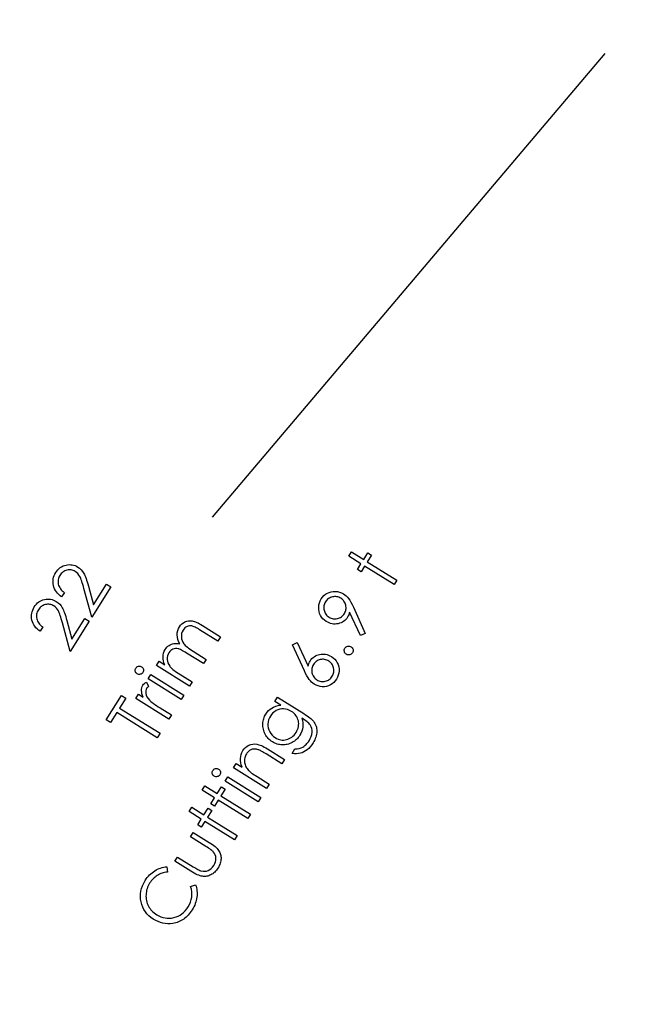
# Model space of a CAD drawing. Header units: inches. Extents: x 0.1 to 87.3, y 0.1 to 33.9.
# Tile 6 of 140: x 4.1 to 5.2, y 20.7 to 22.5. Entities that reach past the tile are written whole.
import ezdxf

# ---------------------------------------------------------------- set-up
doc = ezdxf.new("R2010")
doc.units = ezdxf.units.IN
doc.header["$MEASUREMENT"] = 0
doc.layers.add('DIMENSIONS', color=171, linetype='Continuous')
doc.styles.add('SLDTEXTSTYLE0', font='TXT', dxfattribs={"width": 0.75})
doc.dimstyles.new('SLDDIMSTYLE0', dxfattribs={"dimtxt": 0.125, "dimasz": 0.13, "dimexe": 0, "dimexo": 0.0625, "dimgap": 0.03125, "dimtad": 0, "dimtih": 1, "dimtoh": 1, "dimdec": 4, "dimlfac": 1.333333, "dimrnd": 1e-09, "dimzin": 4, "dimdsep": 46, "dimtxsty": 'SLDTEXTSTYLE0', "dimsah": 1, "dimcen": 0.09, "dimadec": 0, "dimazin": 1, "dimtfac": 1, "dimtdec": 4, "dimtofl": 0, "dimtmove": 0, "dimatfit": 3, "dimfxl": 0, "dimfrac": 2, "dimtolj": 1, "dimtzin": 12, "dimarcsym": 0})

# ---------------------------------------------------------------- blocks, each defined once
blk = doc.blocks.new('_D_4')
at = {"layer": 'DIMENSIONS'}
for p, q in [((2.5885, 22.5365), (2.5885, 18.9646)), ((31.3982, 22.2046), (31.3982, 18.9646)), ((2.5885, 19.0896), (16.7949, 19.0896)), ((31.3982, 19.0896), (17.4421, 19.0896))]:
    blk.add_line(p, q, dxfattribs=at)
for centre, start, end in [((17.0167, 19.0769), 153.4349, 206.5651), ((17.2202, 19.0769), 333.4349, 26.5651)]:
    blk.add_arc(centre, 0.2219, start, end, dxfattribs=at)
for points in [[(2.5885, 19.0896), (2.7185, 19.0696), (2.7185, 19.1096)], [(31.3982, 19.0896), (31.2682, 19.1096), (31.2682, 19.0696)]]:
    blk.add_solid(points, dxfattribs=at)
at = {"layer": 'DIMENSIONS', "insert": (16.8183, 19.1389), "char_height": 0.125, "attachment_point": 1, "style": 'SLDTEXTSTYLE0'}
blk.add_mtext('38.4130', dxfattribs=at)

msp = doc.modelspace()

# ---------------------------------------------------------------- linework, layer by layer
at = {"color": 6}
msp.add_line((4.482724, 21.57857), (5.180035, 22.402664), dxfattribs=at)
at = {"color": 7, "linetype": 'Continuous', "flags": 128}
for points in [[(4.724676, 21.509613), (4.729437, 21.517237), (4.729437, 21.517237), (4.751259, 21.503603), (4.751259, 21.503603), (4.758752, 21.515585), (4.758752, 21.515585), (4.765232, 21.511528), (4.765232, 21.511528), (4.757738, 21.499547), (4.757738, 21.499547), (4.810003, 21.466888), (4.810003, 21.466888), (4.805233, 21.459263), (4.805233, 21.459263), (4.752968, 21.491922), (4.752968, 21.491922), (4.746527, 21.481612), (4.746527, 21.481612), (4.740048, 21.485668), (4.740048, 21.485668), (4.746489, 21.495978), (4.746489, 21.495978), (4.724667, 21.509613)], [(4.21997, 21.444921), (4.215188, 21.437315), (4.215188, 21.437315), (4.212428, 21.439306), (4.209949, 21.441447), (4.207732, 21.443719), (4.205798, 21.446142), (4.204127, 21.448696), (4.202737, 21.4514), (4.20161, 21.454255), (4.200765, 21.457241), (4.200202, 21.460283), (4.199958, 21.463307), (4.199995, 21.466274), (4.200352, 21.469204), (4.201028, 21.472115), (4.201986, 21.474969), (4.203263, 21.477805), (4.20484, 21.480585), (4.20484, 21.480585), (4.206624, 21.483195), (4.20854, 21.485524), (4.210606, 21.48759), (4.212803, 21.489392), (4.215132, 21.490914), (4.217611, 21.492172), (4.22024, 21.493167), (4.223001, 21.493881), (4.225799, 21.494332), (4.22856, 21.494538), (4.231245, 21.494463), (4.233893, 21.494144), (4.236485, 21.493562), (4.23902, 21.492716), (4.241499, 21.491608), (4.243922, 21.490237), (4.243922, 21.490237), (4.247114, 21.487965), (4.249969, 21.485336), (4.252429, 21.482387), (4.254551, 21.479082), (4.255528, 21.477223), (4.256523, 21.475082), (4.257518, 21.472659), (4.258533, 21.469974), (4.259565, 21.467025), (4.260598, 21.463795), (4.26165, 21.460283), (4.262702, 21.456509), (4.262702, 21.456509), (4.271679, 21.423399), (4.271679, 21.423399), (4.294609, 21.460077), (4.294609, 21.460077), (4.302271, 21.455288), (4.302271, 21.455288), (4.268542, 21.401333), (4.268542, 21.401333), (4.254739, 21.452152), (4.254739, 21.452152), (4.253725, 21.455851), (4.252767, 21.45925), (4.251809, 21.462349), (4.250908, 21.465166), (4.250025, 21.467645), (4.249199, 21.469842), (4.248373, 21.471739), (4.247603, 21.473335), (4.24595, 21.476059), (4.243997, 21.4785), (4.241781, 21.480603), (4.239264, 21.482425), (4.239264, 21.482425), (4.237574, 21.483364), (4.235846, 21.484134), (4.234062, 21.484697), (4.232259, 21.485054), (4.2304, 21.485242), (4.228522, 21.485223), (4.226588, 21.485017), (4.224616, 21.484622), (4.222681, 21.48404), (4.22086, 21.483308), (4.219132, 21.482406), (4.217517, 21.481336), (4.216014, 21.480096), (4.214625, 21.478707), (4.213329, 21.477148), (4.212146, 21.47542), (4.212146, 21.47542), (4.211057, 21.473504), (4.210174, 21.47157), (4.209517, 21.469617), (4.209047, 21.467645), (4.208803, 21.465654), (4.208747, 21.463645), (4.208916, 21.461617), (4.209291, 21.45957), (4.209873, 21.457541), (4.210681, 21.45557), (4.211695, 21.453654), (4.212916, 21.451814), (4.214362, 21.449992), (4.216014, 21.448245), (4.217874, 21.446555), (4.219958, 21.444921)], [(4.753793, 21.372504), (4.745506, 21.368598), (4.745506, 21.368598), (4.726388, 21.410327), (4.726388, 21.410327), (4.725675, 21.407829), (4.724829, 21.405501), (4.723834, 21.403341), (4.722726, 21.401369), (4.722726, 21.401369), (4.721167, 21.399116), (4.719458, 21.397087), (4.717599, 21.395284), (4.715571, 21.393707), (4.713374, 21.392336), (4.711045, 21.391209), (4.708547, 21.390289), (4.70588, 21.389594), (4.703157, 21.389143), (4.700472, 21.388974), (4.697824, 21.389068), (4.695195, 21.389425), (4.692584, 21.390045), (4.690011, 21.390927), (4.687476, 21.392092), (4.684959, 21.393519), (4.684959, 21.393519), (4.681748, 21.39581), (4.678931, 21.398383), (4.676546, 21.401256), (4.674574, 21.40443), (4.673053, 21.407829), (4.672039, 21.411379), (4.671475, 21.415097), (4.671419, 21.418985), (4.671851, 21.422872), (4.672752, 21.42661), (4.674123, 21.430178), (4.675964, 21.433596), (4.675964, 21.433596), (4.67818, 21.436713), (4.680734, 21.439436), (4.683588, 21.441803), (4.686762, 21.443774), (4.690161, 21.445314), (4.693711, 21.446366), (4.697354, 21.446911), (4.701148, 21.446967), (4.704923, 21.446554), (4.708566, 21.445671), (4.712021, 21.444338), (4.715346, 21.442535), (4.715346, 21.442535), (4.717749, 21.440864), (4.720078, 21.438892), (4.722275, 21.436657), (4.724397, 21.434122), (4.726482, 21.431192), (4.728604, 21.427699), (4.730745, 21.423642), (4.732924, 21.419022), (4.732924, 21.419022), (4.753788, 21.372504)], [(4.181743, 21.383764), (4.176973, 21.376158), (4.176973, 21.376158), (4.174212, 21.378149), (4.171733, 21.38029), (4.169517, 21.382562), (4.167583, 21.384985), (4.165911, 21.387539), (4.164522, 21.390243), (4.163395, 21.393098), (4.16255, 21.396084), (4.161986, 21.399126), (4.161742, 21.40215), (4.16178, 21.405117), (4.162137, 21.408047), (4.162813, 21.410957), (4.16377, 21.413812), (4.165048, 21.416648), (4.166625, 21.419427), (4.166625, 21.419427), (4.168409, 21.422038), (4.170325, 21.424366), (4.172391, 21.426432), (4.174588, 21.428235), (4.176916, 21.429756), (4.179395, 21.431015), (4.182025, 21.43201), (4.184785, 21.432724), (4.187584, 21.433174), (4.190344, 21.433381), (4.19303, 21.433306), (4.195678, 21.432986), (4.198269, 21.432404), (4.200805, 21.431559), (4.203284, 21.430451), (4.205706, 21.42908), (4.205706, 21.42908), (4.208899, 21.426808), (4.211753, 21.424179), (4.214214, 21.42123), (4.216336, 21.417925), (4.217312, 21.416066), (4.218308, 21.413925), (4.219303, 21.411502), (4.220317, 21.408817), (4.22135, 21.405868), (4.222383, 21.402638), (4.223435, 21.399126), (4.224486, 21.395351), (4.224486, 21.395351), (4.233463, 21.362242), (4.233463, 21.362242), (4.256394, 21.398919), (4.256394, 21.398919), (4.264056, 21.394131), (4.264056, 21.394131), (4.230327, 21.340175), (4.230327, 21.340175), (4.216524, 21.390994), (4.216524, 21.390994), (4.215509, 21.394694), (4.214552, 21.398093), (4.213594, 21.401192), (4.212692, 21.404009), (4.21181, 21.406488), (4.210984, 21.408685), (4.210157, 21.410582), (4.209387, 21.412178), (4.207735, 21.414901), (4.205781, 21.417343), (4.203565, 21.419446), (4.201049, 21.421268), (4.201049, 21.421268), (4.199359, 21.422207), (4.197631, 21.422977), (4.195847, 21.42354), (4.194044, 21.423897), (4.192185, 21.424085), (4.190307, 21.424066), (4.188372, 21.423859), (4.1864, 21.423465), (4.184466, 21.422883), (4.182644, 21.42215), (4.180917, 21.421249), (4.179302, 21.420178), (4.177799, 21.418939), (4.176409, 21.417549), (4.175114, 21.41599), (4.17393, 21.414263), (4.17393, 21.414263), (4.172841, 21.412347), (4.171959, 21.410413), (4.171301, 21.40846), (4.170832, 21.406488), (4.170588, 21.404497), (4.170531, 21.402488), (4.1707, 21.400459), (4.171076, 21.398412), (4.171658, 21.396384), (4.172466, 21.394412), (4.17348, 21.392497), (4.1747, 21.390656), (4.176147, 21.388835), (4.177799, 21.387088), (4.179658, 21.385398), (4.181743, 21.383764)], [(4.716932, 21.407548), (4.717918, 21.409313), (4.718707, 21.411097), (4.719308, 21.4129), (4.719721, 21.414759), (4.719928, 21.416637), (4.719947, 21.418534), (4.719778, 21.420468), (4.719421, 21.42244), (4.718895, 21.424375), (4.7182, 21.426178), (4.717336, 21.427887), (4.716322, 21.429483), (4.715158, 21.430948), (4.713824, 21.432319), (4.712341, 21.433558), (4.710688, 21.434704), (4.710688, 21.434704), (4.708942, 21.43568), (4.707176, 21.436488), (4.705355, 21.437089), (4.703514, 21.437483), (4.701655, 21.437709), (4.699739, 21.437727), (4.697805, 21.437558), (4.695833, 21.437201), (4.693899, 21.436657), (4.692096, 21.435962), (4.690387, 21.435117), (4.688791, 21.434103), (4.687307, 21.43292), (4.685955, 21.431567), (4.684696, 21.430065), (4.683551, 21.428412), (4.683551, 21.428412), (4.682574, 21.426666), (4.681786, 21.424901), (4.681185, 21.423079), (4.680771, 21.421238), (4.680565, 21.419379), (4.680546, 21.417464), (4.680715, 21.415529), (4.681072, 21.413557), (4.681617, 21.411623), (4.682311, 21.40982), (4.683157, 21.408111), (4.684189, 21.406515), (4.685354, 21.40505), (4.686687, 21.403679), (4.688171, 21.40244), (4.689823, 21.401294), (4.689823, 21.401294), (4.69157, 21.400317), (4.693335, 21.39951), (4.695157, 21.398909), (4.696997, 21.398515), (4.698857, 21.398289), (4.700753, 21.39827), (4.702688, 21.398439), (4.70466, 21.398796), (4.706594, 21.399341), (4.708397, 21.400036), (4.710106, 21.400881), (4.711702, 21.401914), (4.713167, 21.403078), (4.714538, 21.404412), (4.715777, 21.405895), (4.716923, 21.407548)], [(4.383423, 21.315388), (4.388086, 21.322882), (4.388086, 21.322882), (4.398227, 21.316534), (4.398227, 21.316534), (4.396856, 21.320159), (4.395861, 21.323577), (4.395279, 21.326769), (4.395091, 21.329774), (4.395091, 21.329774), (4.395391, 21.333605), (4.396161, 21.337267), (4.39742, 21.340704), (4.399166, 21.343972), (4.399166, 21.343972), (4.400575, 21.346019), (4.402171, 21.347859), (4.403936, 21.349531), (4.405889, 21.351014), (4.407936, 21.352291), (4.410021, 21.353287), (4.412124, 21.354038), (4.414265, 21.354507), (4.416538, 21.354714), (4.419073, 21.354657), (4.421852, 21.354338), (4.424876, 21.353737), (4.424876, 21.353737), (4.422885, 21.357775), (4.421439, 21.361794), (4.420575, 21.365775), (4.420256, 21.369738), (4.4205, 21.373607), (4.421252, 21.377325), (4.42251, 21.380837), (4.424294, 21.384199), (4.424294, 21.384199), (4.426341, 21.387034), (4.428651, 21.389457), (4.431243, 21.391448), (4.434097, 21.393025), (4.437158, 21.394152), (4.440332, 21.394809), (4.443619, 21.394941), (4.447018, 21.394603), (4.448821, 21.394227), (4.450736, 21.393664), (4.452783, 21.392931), (4.454962, 21.392011), (4.457272, 21.390903), (4.459713, 21.389626), (4.462267, 21.38818), (4.464953, 21.386546), (4.464953, 21.386546), (4.497029, 21.366508), (4.497029, 21.366508), (4.492221, 21.358789), (4.492221, 21.358789), (4.460145, 21.378827), (4.460145, 21.378827), (4.457854, 21.380236), (4.455732, 21.381475), (4.453779, 21.382546), (4.451957, 21.383485), (4.450304, 21.384236), (4.448821, 21.384856), (4.447487, 21.385307), (4.446304, 21.385588), (4.444126, 21.385851), (4.441966, 21.385757), (4.439844, 21.385325), (4.437722, 21.384537), (4.435712, 21.383429), (4.433872, 21.381982), (4.4322, 21.380198), (4.430698, 21.378095), (4.430698, 21.378095), (4.429214, 21.375278), (4.4282, 21.37233), (4.427674, 21.369231), (4.427637, 21.366001), (4.428069, 21.36277), (4.428951, 21.359691), (4.430304, 21.356742), (4.432106, 21.353925), (4.433271, 21.352517), (4.434679, 21.351033), (4.436369, 21.349493), (4.438341, 21.347859), (4.440557, 21.34615), (4.443055, 21.344366), (4.445816, 21.342507), (4.448839, 21.340572), (4.448839, 21.340572), (4.471845, 21.326187), (4.471845, 21.326187), (4.46715, 21.318675), (4.46715, 21.318675), (4.437083, 21.337474), (4.437083, 21.337474), (4.43451, 21.339051), (4.432144, 21.340441), (4.429947, 21.34168), (4.427937, 21.342732), (4.426116, 21.343596), (4.4245, 21.344291), (4.423054, 21.344817), (4.421796, 21.345174), (4.419505, 21.345512), (4.417233, 21.345493), (4.414998, 21.345117), (4.4128, 21.344366), (4.410716, 21.343277), (4.408838, 21.341849), (4.407129, 21.340084), (4.405627, 21.337981), (4.405627, 21.337981), (4.404218, 21.335276), (4.403241, 21.332422), (4.402734, 21.32938), (4.402659, 21.326187), (4.403054, 21.322976), (4.403899, 21.319914), (4.405195, 21.316947), (4.406941, 21.31413), (4.408049, 21.312722), (4.409364, 21.311276), (4.410922, 21.309792), (4.412688, 21.308271), (4.41466, 21.306693), (4.416876, 21.305078), (4.419298, 21.303426), (4.421946, 21.301717), (4.421946, 21.301717), (4.44683, 21.286167), (4.44683, 21.286167), (4.442154, 21.278673), (4.442154, 21.278673), (4.38341, 21.315388)], [(4.625131, 21.352226), (4.633496, 21.356076), (4.633496, 21.356076), (4.652595, 21.314347), (4.652595, 21.314347), (4.65329, 21.316863), (4.654116, 21.319211), (4.655093, 21.321371), (4.656201, 21.323343), (4.656201, 21.323343), (4.65776, 21.325596), (4.659469, 21.327624), (4.661328, 21.329427), (4.663356, 21.331005), (4.665553, 21.332376), (4.667882, 21.333503), (4.67038, 21.334423), (4.673047, 21.335118), (4.67577, 21.335568), (4.678455, 21.335737), (4.681122, 21.335662), (4.683751, 21.335305), (4.686362, 21.334667), (4.688934, 21.333784), (4.69147, 21.33262), (4.693986, 21.331193), (4.693986, 21.331193), (4.697198, 21.328901), (4.700015, 21.326329), (4.7024, 21.323437), (4.704372, 21.320263), (4.705893, 21.316863), (4.706945, 21.313295), (4.70747, 21.309577), (4.707527, 21.305708), (4.707095, 21.301839), (4.706175, 21.298102), (4.704785, 21.294515), (4.702907, 21.291078), (4.702907, 21.291078), (4.70071, 21.287999), (4.698193, 21.285275), (4.695338, 21.282909), (4.692183, 21.280918), (4.688784, 21.27936), (4.685272, 21.278308), (4.68161, 21.277763), (4.677817, 21.277707), (4.674042, 21.278139), (4.670399, 21.279022), (4.666924, 21.280374), (4.663581, 21.282177), (4.663581, 21.282177), (4.661196, 21.283848), (4.658905, 21.285783), (4.656689, 21.288017), (4.654567, 21.290534), (4.652482, 21.293482), (4.650379, 21.296994), (4.648219, 21.301051), (4.646041, 21.305671), (4.646041, 21.305671), (4.62512, 21.352226)], [(4.718016, 21.346113), (4.718962, 21.347372), (4.720089, 21.348367), (4.721403, 21.3491), (4.722887, 21.349588), (4.724445, 21.349794), (4.725967, 21.3497), (4.727432, 21.349287), (4.728859, 21.348555), (4.728859, 21.348555), (4.730117, 21.347616), (4.731112, 21.346489), (4.731864, 21.345174), (4.732371, 21.343672), (4.732596, 21.342113), (4.732502, 21.340611), (4.732108, 21.339146), (4.731394, 21.337738), (4.731394, 21.337738), (4.730455, 21.336498), (4.72931, 21.335503), (4.727995, 21.33477), (4.726493, 21.334282), (4.724934, 21.334075), (4.723431, 21.334169), (4.721967, 21.334583), (4.720558, 21.335277), (4.720558, 21.335277), (4.719281, 21.336254), (4.718267, 21.3374), (4.717497, 21.338714), (4.717009, 21.340198), (4.716802, 21.341757), (4.716896, 21.343259), (4.717309, 21.344724), (4.718004, 21.346113)], [(4.661992, 21.317089), (4.661009, 21.315342), (4.660201, 21.313577), (4.6596, 21.311755), (4.659206, 21.309915), (4.65898, 21.308056), (4.658962, 21.30614), (4.659131, 21.304206), (4.659487, 21.302234), (4.660032, 21.300299), (4.660727, 21.298497), (4.661591, 21.296788), (4.662605, 21.29521), (4.663788, 21.293726), (4.66514, 21.292356), (4.666643, 21.291116), (4.668295, 21.28997), (4.668295, 21.28997), (4.670042, 21.288994), (4.671807, 21.288186), (4.673629, 21.287585), (4.675469, 21.287191), (4.677328, 21.286966), (4.679225, 21.286947), (4.68116, 21.287116), (4.683131, 21.287473), (4.685066, 21.288017), (4.686869, 21.288712), (4.688578, 21.289557), (4.690174, 21.29059), (4.691639, 21.291755), (4.69301, 21.293088), (4.694249, 21.294572), (4.695395, 21.296224), (4.695395, 21.296224), (4.696371, 21.297971), (4.697179, 21.299736), (4.697761, 21.301558), (4.698174, 21.303398), (4.698381, 21.305257), (4.698418, 21.307173), (4.698231, 21.309107), (4.697874, 21.311079), (4.697348, 21.313014), (4.696653, 21.314816), (4.695789, 21.316525), (4.694775, 21.318122), (4.693611, 21.319587), (4.692277, 21.320958), (4.690794, 21.322197), (4.689141, 21.323343), (4.689141, 21.323343), (4.687376, 21.324338), (4.685592, 21.325127), (4.68377, 21.325728), (4.68193, 21.326141), (4.680052, 21.326347), (4.678136, 21.326366), (4.676202, 21.326197), (4.67423, 21.32584), (4.672314, 21.325296), (4.670492, 21.324601), (4.668802, 21.323756), (4.667206, 21.322742), (4.665741, 21.321558), (4.66437, 21.320225), (4.663131, 21.318741), (4.661985, 21.317089)], [(4.346886, 21.310768), (4.347782, 21.311951), (4.348833, 21.31289), (4.350073, 21.313585), (4.351481, 21.314054), (4.352946, 21.314261), (4.354373, 21.314167), (4.355744, 21.313791), (4.357059, 21.313134), (4.357059, 21.313134), (4.358223, 21.312251), (4.359144, 21.311199), (4.359838, 21.30996), (4.360289, 21.308551), (4.360477, 21.307087), (4.360402, 21.305659), (4.360007, 21.304288), (4.35935, 21.302974), (4.35935, 21.302974), (4.358467, 21.301828), (4.357416, 21.300908), (4.356195, 21.300213), (4.354787, 21.299744), (4.353322, 21.299556), (4.351932, 21.299631), (4.350561, 21.300007), (4.349265, 21.300664), (4.349265, 21.300664), (4.348082, 21.301565), (4.347143, 21.302617), (4.346448, 21.303856), (4.345979, 21.305246), (4.345791, 21.306711), (4.345866, 21.30812), (4.346242, 21.309472), (4.34688, 21.310768)], [(4.346618, 21.256511), (4.35144, 21.264229), (4.35144, 21.264229), (4.360023, 21.258858), (4.360023, 21.258858), (4.358746, 21.262088), (4.357807, 21.265187), (4.357224, 21.268117), (4.35698, 21.270896), (4.357093, 21.273525), (4.357544, 21.275985), (4.358351, 21.278295), (4.359478, 21.280455), (4.359478, 21.280455), (4.360605, 21.281976), (4.361995, 21.283385), (4.363685, 21.284699), (4.365657, 21.285901), (4.365657, 21.285901), (4.369563, 21.277995), (4.369563, 21.277995), (4.368399, 21.277131), (4.367422, 21.276286), (4.366633, 21.275441), (4.366032, 21.274633), (4.366032, 21.274633), (4.365056, 21.272643), (4.364492, 21.270445), (4.364342, 21.268023), (4.364586, 21.265393), (4.365319, 21.262633), (4.366633, 21.259835), (4.368474, 21.256961), (4.370896, 21.254032), (4.370896, 21.254032), (4.372098, 21.252811), (4.373657, 21.25144), (4.375573, 21.249919), (4.377826, 21.248229), (4.380418, 21.246388), (4.383366, 21.244397), (4.386672, 21.242238), (4.390315, 21.239928), (4.390315, 21.239928), (4.410184, 21.227514), (4.410184, 21.227514), (4.405358, 21.219796), (4.405358, 21.219796), (4.346614, 21.256511)], [(4.368709, 21.291875), (4.373473, 21.2995), (4.373473, 21.2995), (4.432217, 21.262785), (4.432217, 21.262785), (4.427447, 21.25516), (4.427447, 21.25516), (4.368703, 21.291875)], [(4.301999, 21.213943), (4.294272, 21.218769), (4.294272, 21.218769), (4.321503, 21.262339), (4.321503, 21.262339), (4.329222, 21.257512), (4.329222, 21.257512), (4.31816, 21.239803), (4.31816, 21.239803), (4.389863, 21.194994), (4.389863, 21.194994), (4.384811, 21.186899), (4.384811, 21.186899), (4.313109, 21.231709), (4.313109, 21.231709), (4.301991, 21.213943)], [(4.593761, 21.251521), (4.598504, 21.259146), (4.598504, 21.259146), (4.645323, 21.229887), (4.645323, 21.229887), (4.64829, 21.22799), (4.650995, 21.22615), (4.653473, 21.224384), (4.65569, 21.222657), (4.657643, 21.221004), (4.65937, 21.219426), (4.660835, 21.217886), (4.662056, 21.216422), (4.662056, 21.216422), (4.663521, 21.214393), (4.664779, 21.21229), (4.665831, 21.210111), (4.666695, 21.207895), (4.667333, 21.205585), (4.667784, 21.203238), (4.668047, 21.200815), (4.668084, 21.198318), (4.667934, 21.195801), (4.667596, 21.193266), (4.667051, 21.19073), (4.666319, 21.188176), (4.665399, 21.185622), (4.664272, 21.183068), (4.662957, 21.180495), (4.661436, 21.177922), (4.661436, 21.177922), (4.658995, 21.174317), (4.656422, 21.171068), (4.65368, 21.168194), (4.650807, 21.165659), (4.647858, 21.163518), (4.644891, 21.161772), (4.641924, 21.160401), (4.638956, 21.159443), (4.635801, 21.158842), (4.632271, 21.158598), (4.628365, 21.158654), (4.624101, 21.159067), (4.624101, 21.159067), (4.629228, 21.167274), (4.629228, 21.167274), (4.633078, 21.167349), (4.636703, 21.167913), (4.640102, 21.168964), (4.643276, 21.170486), (4.644778, 21.171443), (4.646262, 21.172533), (4.647689, 21.173753), (4.649098, 21.175105), (4.65045, 21.176589), (4.651764, 21.178204), (4.653042, 21.179969), (4.654281, 21.181847), (4.654281, 21.181847), (4.656422, 21.185679), (4.658018, 21.189435), (4.659051, 21.193097), (4.659539, 21.196702), (4.659539, 21.200139), (4.659126, 21.203313), (4.658281, 21.206205), (4.657004, 21.208834), (4.656159, 21.210093), (4.655107, 21.211407), (4.653849, 21.212741), (4.652365, 21.214093), (4.650675, 21.215501), (4.648778, 21.216929), (4.646675, 21.218393), (4.644346, 21.219896), (4.644346, 21.219896), (4.641323, 21.221793), (4.641323, 21.221793), (4.64245, 21.217943), (4.643126, 21.214074), (4.643332, 21.210149), (4.643088, 21.206186), (4.642393, 21.20228), (4.641285, 21.198505), (4.639764, 21.194843), (4.637811, 21.191331), (4.637811, 21.191331), (4.636496, 21.189359), (4.635069, 21.1875), (4.633548, 21.185754), (4.631914, 21.184101), (4.630167, 21.18258), (4.628308, 21.181153), (4.626355, 21.179819), (4.624289, 21.178617), (4.622167, 21.177547), (4.620007, 21.176627), (4.617829, 21.175857), (4.615632, 21.175256), (4.613397, 21.174786), (4.611143, 21.174504), (4.608871, 21.174354), (4.60658, 21.174373), (4.604289, 21.174542), (4.602035, 21.174861), (4.5998, 21.175312), (4.597622, 21.175932), (4.595462, 21.176683), (4.59334, 21.177584), (4.591236, 21.178636), (4.589189, 21.179838), (4.589189, 21.179838), (4.587217, 21.181171), (4.585339, 21.182599), (4.583593, 21.18412), (4.58194, 21.185772), (4.580419, 21.187519), (4.579011, 21.189359), (4.577696, 21.191313), (4.576513, 21.193378), (4.575461, 21.195519), (4.57456, 21.197679), (4.573809, 21.199895), (4.573208, 21.202149), (4.572776, 21.20444), (4.572475, 21.206769), (4.572344, 21.209135), (4.572362, 21.211539), (4.572531, 21.213943), (4.572832, 21.21629), (4.573283, 21.218581), (4.573884, 21.220816), (4.574616, 21.222995), (4.575499, 21.225117), (4.576513, 21.227183), (4.577677, 21.229192), (4.577677, 21.229192), (4.579874, 21.232328), (4.582353, 21.235145), (4.585095, 21.237624), (4.5881, 21.239784), (4.591443, 21.241624), (4.595218, 21.243127), (4.599368, 21.244291), (4.60395, 21.245136), (4.60395, 21.245136), (4.593753, 21.251521)], [(4.585609, 21.225605), (4.583818, 21.222337), (4.582504, 21.218919), (4.58164, 21.215389), (4.581227, 21.211727), (4.581302, 21.208064), (4.581865, 21.204515), (4.582898, 21.201059), (4.584419, 21.197735), (4.586354, 21.194618), (4.588664, 21.19182), (4.591312, 21.189359), (4.594316, 21.1872), (4.594316, 21.1872), (4.596739, 21.185829), (4.599199, 21.184721), (4.601659, 21.183876), (4.604157, 21.183294), (4.606674, 21.182993), (4.609209, 21.182955), (4.611763, 21.183181), (4.614336, 21.183688), (4.616871, 21.184439), (4.619275, 21.185434), (4.621566, 21.186674), (4.623726, 21.188176), (4.625754, 21.189885), (4.62767, 21.191857), (4.629473, 21.194073), (4.631144, 21.196533), (4.631144, 21.196533), (4.632628, 21.199144), (4.633848, 21.201736), (4.634787, 21.204327), (4.635463, 21.206919), (4.635858, 21.209492), (4.63597, 21.212065), (4.635801, 21.214637), (4.63537, 21.21721), (4.634675, 21.219727), (4.633736, 21.222112), (4.632534, 21.224365), (4.631106, 21.226506), (4.629416, 21.228535), (4.627482, 21.230431), (4.625303, 21.232216), (4.622881, 21.233868), (4.622881, 21.233868), (4.619538, 21.235709), (4.616139, 21.237061), (4.612683, 21.237943), (4.60919, 21.238338), (4.605716, 21.238263), (4.602335, 21.237737), (4.59903, 21.236704), (4.5958, 21.23522), (4.592776, 21.233324), (4.590072, 21.231089), (4.587687, 21.228516), (4.585602, 21.225605)], [(4.52011, 21.133674), (4.524823, 21.141223), (4.524823, 21.141223), (4.535359, 21.134632), (4.535359, 21.134632), (4.533988, 21.138726), (4.533067, 21.142726), (4.532598, 21.146576), (4.532579, 21.150332), (4.53303, 21.153975), (4.533913, 21.157487), (4.535265, 21.160905), (4.537068, 21.164191), (4.537068, 21.164191), (4.539284, 21.167271), (4.541781, 21.169882), (4.544598, 21.17206), (4.547716, 21.173788), (4.55104, 21.175027), (4.55442, 21.17576), (4.557895, 21.175985), (4.561444, 21.175685), (4.563322, 21.175309), (4.565332, 21.174727), (4.56751, 21.173957), (4.569839, 21.17298), (4.572299, 21.171797), (4.574928, 21.170426), (4.577689, 21.168849), (4.580619, 21.167083), (4.580619, 21.167083), (4.610854, 21.148191), (4.610854, 21.148191), (4.606159, 21.140679), (4.606159, 21.140679), (4.57814, 21.158182), (4.57814, 21.158182), (4.575698, 21.159684), (4.573445, 21.161036), (4.571398, 21.162238), (4.569538, 21.163271), (4.567867, 21.164135), (4.566402, 21.164849), (4.565125, 21.165412), (4.564055, 21.165806), (4.564055, 21.165806), (4.562402, 21.166313), (4.560806, 21.166689), (4.559247, 21.166933), (4.557744, 21.167046), (4.556261, 21.167027), (4.554834, 21.166877), (4.553444, 21.166614), (4.55211, 21.166201), (4.550815, 21.165675), (4.549575, 21.165018), (4.548373, 21.164229), (4.547228, 21.163309), (4.54612, 21.162257), (4.545068, 21.161093), (4.544054, 21.159778), (4.543096, 21.158351), (4.543096, 21.158351), (4.542101, 21.156604), (4.541293, 21.15482), (4.540636, 21.152998), (4.540166, 21.151139), (4.539847, 21.149224), (4.539716, 21.147252), (4.539734, 21.145261), (4.539941, 21.143214), (4.540298, 21.141186), (4.540805, 21.139233), (4.541443, 21.137355), (4.542213, 21.135552), (4.543134, 21.133824), (4.544185, 21.132153), (4.545387, 21.130575), (4.546721, 21.129054), (4.546721, 21.129054), (4.547772, 21.12804), (4.549068, 21.126932), (4.550608, 21.125692), (4.552392, 21.124378), (4.554439, 21.122932), (4.556712, 21.121392), (4.559247, 21.119739), (4.562026, 21.117974), (4.562026, 21.117974), (4.583567, 21.104508), (4.583567, 21.104508), (4.578853, 21.096959), (4.578853, 21.096959), (4.520109, 21.133674)], [(4.483545, 21.128997), (4.484444, 21.13018), (4.485495, 21.131119), (4.486735, 21.131814), (4.488143, 21.132283), (4.489608, 21.13249), (4.491035, 21.132396), (4.492406, 21.13202), (4.493721, 21.131363), (4.493721, 21.131363), (4.494885, 21.13048), (4.495805, 21.129428), (4.4965, 21.128189), (4.496951, 21.12678), (4.497139, 21.125316), (4.497064, 21.123888), (4.496669, 21.122517), (4.496012, 21.121203), (4.496012, 21.121203), (4.495129, 21.120057), (4.494078, 21.119137), (4.492857, 21.118442), (4.491449, 21.117973), (4.489984, 21.117785), (4.488594, 21.11786), (4.487223, 21.118236), (4.485927, 21.118893), (4.485927, 21.118893), (4.484744, 21.119794), (4.483805, 21.120846), (4.48311, 21.122085), (4.482641, 21.123475), (4.482453, 21.12494), (4.482528, 21.126349), (4.482904, 21.127701), (4.483542, 21.128997)], [(4.505368, 21.110104), (4.510135, 21.117728), (4.510135, 21.117728), (4.568879, 21.081014), (4.568879, 21.081014), (4.564109, 21.073389), (4.564109, 21.073389), (4.505365, 21.110104)], [(4.464804, 21.093743), (4.469573, 21.101368), (4.469573, 21.101368), (4.491395, 21.087733), (4.491395, 21.087733), (4.498888, 21.099715), (4.498888, 21.099715), (4.505367, 21.095659), (4.505367, 21.095659), (4.497874, 21.083677), (4.497874, 21.083677), (4.550139, 21.051018), (4.550139, 21.051018), (4.545369, 21.043394), (4.545369, 21.043394), (4.493104, 21.076052), (4.493104, 21.076052), (4.486662, 21.065742), (4.486662, 21.065742), (4.480183, 21.069798), (4.480183, 21.069798), (4.486625, 21.080109), (4.486625, 21.080109), (4.464802, 21.093743)], [(4.441249, 21.056029), (4.446006, 21.063654), (4.446006, 21.063654), (4.467829, 21.05002), (4.467829, 21.05002), (4.475322, 21.062001), (4.475322, 21.062001), (4.481801, 21.057945), (4.481801, 21.057945), (4.474308, 21.045963), (4.474308, 21.045963), (4.526573, 21.013305), (4.526573, 21.013305), (4.521803, 21.00568), (4.521803, 21.00568), (4.469538, 21.038339), (4.469538, 21.038339), (4.463096, 21.028028), (4.463096, 21.028028), (4.456617, 21.032085), (4.456617, 21.032085), (4.463059, 21.042395), (4.463059, 21.042395), (4.441236, 21.056029)], [(4.416313, 20.967572), (4.421059, 20.975178), (4.421059, 20.975178), (4.448478, 20.958032), (4.448478, 20.958032), (4.450901, 20.956549), (4.453155, 20.955215), (4.45522, 20.954032), (4.457136, 20.953018), (4.458845, 20.952135), (4.460404, 20.95144), (4.461775, 20.950877), (4.462977, 20.950483), (4.462977, 20.950483), (4.466169, 20.949882), (4.469287, 20.949806), (4.472367, 20.950295), (4.475371, 20.951328), (4.478245, 20.952868), (4.480855, 20.954858), (4.483203, 20.957319), (4.485306, 20.960248), (4.485306, 20.960248), (4.487015, 20.963403), (4.488198, 20.966577), (4.488837, 20.969713), (4.488949, 20.972868), (4.488574, 20.97593), (4.487766, 20.978803), (4.48647, 20.98147), (4.484743, 20.983949), (4.484743, 20.983949), (4.483935, 20.984831), (4.482883, 20.985808), (4.48155, 20.986916), (4.479972, 20.988137), (4.478132, 20.989451), (4.476029, 20.990897), (4.473662, 20.992437), (4.471033, 20.994109), (4.471033, 20.994109), (4.443614, 21.011255), (4.443614, 21.011255), (4.448441, 21.018973), (4.448441, 21.018973), (4.477268, 21.000963), (4.477268, 21.000963), (4.480179, 20.999085), (4.482865, 20.997226), (4.485287, 20.995386), (4.487484, 20.993583), (4.489419, 20.991817), (4.491128, 20.990071), (4.492574, 20.988362), (4.493795, 20.986672), (4.494827, 20.984982), (4.49571, 20.983254), (4.496461, 20.981488), (4.497062, 20.979686), (4.497532, 20.977845), (4.49787, 20.975986), (4.498058, 20.97407), (4.498095, 20.972117), (4.497983, 20.970145), (4.49772, 20.968136), (4.497288, 20.966108), (4.496687, 20.964079), (4.495917, 20.961995), (4.494996, 20.95991), (4.493907, 20.957807), (4.492649, 20.955666), (4.492649, 20.955666), (4.491278, 20.9536), (4.489851, 20.951684), (4.488386, 20.949938), (4.486865, 20.948342), (4.485268, 20.946896), (4.483635, 20.9456), (4.481963, 20.944473), (4.480217, 20.943496), (4.478432, 20.94267), (4.47663, 20.941994), (4.474789, 20.941468), (4.472911, 20.941093), (4.471014, 20.940848), (4.46908, 20.940755), (4.467127, 20.940811), (4.465136, 20.940999), (4.46307, 20.941374), (4.460854, 20.941956), (4.458488, 20.942745), (4.45599, 20.943759), (4.453361, 20.94498), (4.450582, 20.946407), (4.447652, 20.948041), (4.444591, 20.9499), (4.444591, 20.9499), (4.416308, 20.967572)], [(4.401938, 20.957747), (4.402833, 20.948488), (4.402833, 20.948488), (4.400354, 20.948188), (4.39795, 20.947756), (4.395603, 20.947192), (4.393331, 20.946497), (4.391096, 20.945671), (4.388936, 20.944732), (4.386833, 20.943643), (4.384804, 20.942441), (4.382833, 20.941107), (4.380955, 20.93968), (4.379152, 20.938121), (4.377443, 20.936469), (4.37579, 20.934685), (4.374231, 20.932788), (4.372748, 20.930797), (4.371358, 20.928675), (4.371358, 20.928675), (4.369968, 20.926271), (4.368729, 20.92383), (4.367677, 20.921351), (4.366776, 20.918816), (4.366062, 20.916224), (4.365517, 20.913595), (4.365123, 20.910928), (4.364916, 20.908205), (4.364879, 20.9055), (4.36501, 20.902834), (4.365292, 20.900223), (4.365761, 20.897688), (4.3664, 20.895171), (4.367208, 20.89273), (4.368184, 20.890345), (4.36933, 20.887997), (4.370626, 20.885725), (4.37209, 20.883565), (4.373687, 20.881518), (4.375414, 20.879565), (4.377311, 20.877706), (4.379339, 20.875941), (4.381518, 20.874288), (4.383847, 20.872748), (4.383847, 20.872748), (4.387509, 20.870682), (4.391208, 20.869011), (4.394946, 20.867753), (4.398739, 20.866907), (4.40257, 20.866457), (4.406439, 20.866419), (4.410364, 20.866776), (4.414327, 20.867546), (4.418214, 20.868692), (4.421895, 20.870194), (4.425369, 20.872053), (4.428656, 20.87425), (4.431736, 20.876823), (4.434609, 20.879734), (4.437276, 20.882983), (4.439755, 20.886608), (4.439755, 20.886608), (4.442102, 20.890814), (4.443943, 20.895115), (4.445257, 20.899491), (4.446065, 20.903961), (4.446347, 20.908524), (4.446121, 20.913163), (4.445389, 20.917877), (4.444131, 20.922684), (4.444131, 20.922684), (4.452788, 20.925971), (4.452788, 20.925971), (4.453671, 20.923304), (4.454385, 20.9206), (4.454929, 20.917877), (4.455305, 20.915116), (4.45553, 20.912336), (4.455586, 20.909538), (4.455474, 20.906702), (4.455192, 20.903848), (4.45476, 20.900993), (4.45414, 20.898157), (4.45337, 20.895322), (4.452431, 20.892523), (4.451305, 20.889725), (4.450028, 20.886946), (4.448563, 20.884185), (4.446948, 20.881443), (4.446948, 20.881443), (4.445295, 20.878908), (4.443567, 20.876504), (4.441764, 20.874232), (4.439905, 20.87211), (4.43799, 20.870119), (4.435999, 20.86826), (4.433952, 20.866551), (4.43183, 20.864973), (4.429632, 20.863527), (4.427398, 20.862212), (4.425069, 20.861048), (4.422703, 20.860015), (4.420242, 20.859114), (4.417745, 20.858344), (4.415172, 20.857724), (4.412524, 20.857236), (4.412524, 20.857236), (4.408035, 20.856747), (4.403603, 20.856654), (4.399209, 20.856992), (4.394852, 20.857724), (4.390551, 20.858888), (4.386288, 20.860447), (4.382081, 20.862419), (4.377912, 20.864804), (4.377912, 20.864804), (4.373762, 20.867659), (4.370006, 20.870795), (4.366682, 20.874213), (4.363771, 20.877894), (4.361254, 20.881856), (4.359151, 20.886082), (4.357479, 20.890589), (4.356202, 20.895378), (4.355395, 20.90028), (4.355057, 20.905144), (4.355226, 20.909951), (4.355902, 20.91474), (4.357048, 20.919473), (4.358681, 20.924187), (4.360822, 20.928844), (4.363452, 20.933464), (4.363452, 20.933464), (4.365236, 20.936168), (4.367114, 20.938722), (4.369086, 20.941107), (4.37117, 20.943361), (4.37333, 20.945446), (4.375602, 20.94738), (4.37795, 20.949164), (4.38041, 20.950798), (4.382945, 20.952263), (4.385518, 20.953559), (4.388129, 20.954685), (4.390795, 20.955643), (4.393518, 20.956432), (4.396279, 20.957033), (4.399077, 20.957484), (4.401932, 20.957747)]]:
    msp.add_lwpolyline(points, dxfattribs=at)

# ---------------------------------------------------------------- dimensions: what is measured, and where the dimension line sits
at = {"layer": 'DIMENSIONS'}
dim = msp.add_linear_dim(base=(31.39821, 19.089632), p1=(2.588479, 22.586453), p2=(31.39821, 22.254554), text='(<>)', dimstyle='SLDDIMSTYLE0', dxfattribs=at)
dim.commit()
dim.dimension.update_dxf_attribs({"geometry": '_D_4', "text_midpoint": (17.118469, 19.089632), "dimtype": 160})

doc.saveas('drawing.dxf')
